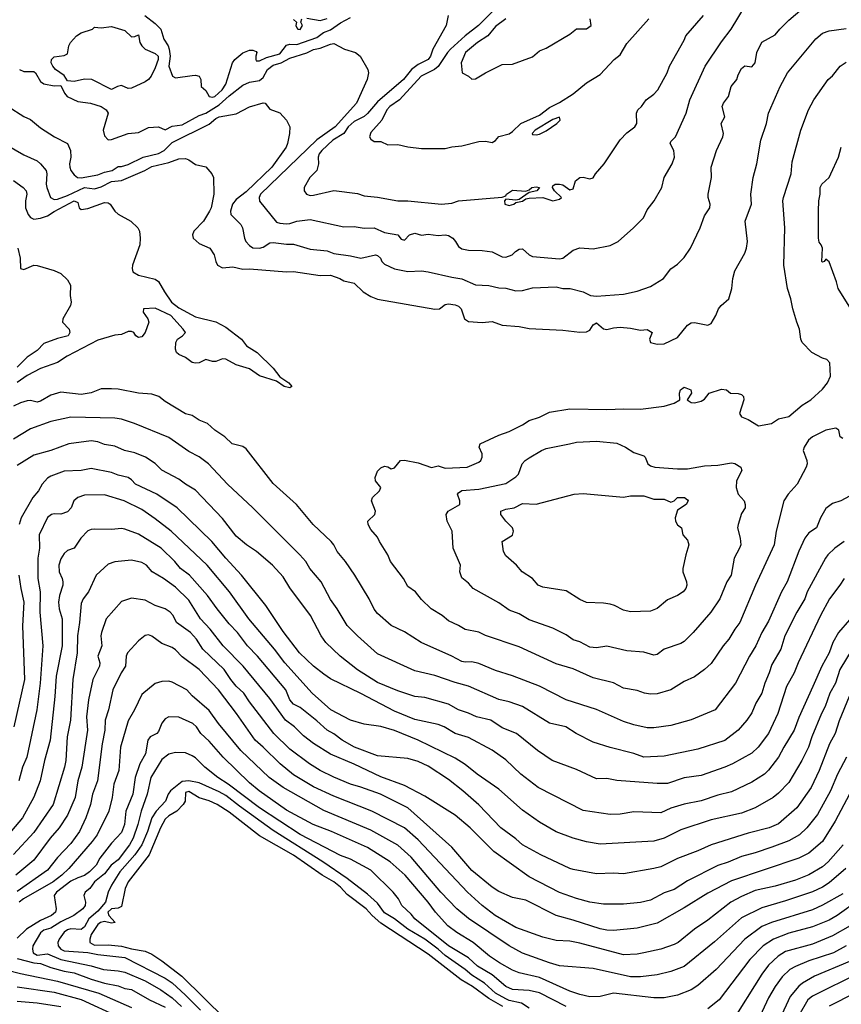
# Model space of a CAD drawing. Header units: metres. Extents: x -46681 to -43747, y -240911 to -237677.
# Tile 8 of 256: x -46613 to -46491, y -240621 to -240475. Entities that reach past the tile are written whole.
import ezdxf

# ---------------------------------------------------------------- set-up
doc = ezdxf.new("R2010")
doc.units = ezdxf.units.M
doc.layers.add('CONTOUR_INDEX', color=1, linetype='Continuous')
doc.layers.add('CONTOUR_INTER', color=3, linetype='Continuous')

msp = doc.modelspace()

# ---------------------------------------------------------------- linework, layer by layer
at = {"layer": 'CONTOUR_INDEX'}
for points, elevation in [([(-46613.22, -240482.02), (-46612.6, -240482.31), (-46611.1, -240482.34), (-46610.87, -240482.52), (-46610.1, -240483.81), (-46609.6, -240484.14), (-46608.1, -240484.44), (-46607.1, -240484.41), (-46606.55, -240485.52), (-46606.14, -240486.02), (-46604.6, -240486.78), (-46602.68, -240487.02), (-46601.1, -240487.49), (-46600.39, -240488.02), (-46600.09, -240488.52), (-46600.8, -240491.02), (-46600.6, -240491.86), (-46600.1, -240492.44), (-46599.6, -240492.4), (-46597.1, -240491.53), (-46595.6, -240491.37), (-46594.1, -240490.62), (-46592.6, -240490.54), (-46591.6, -240490.97), (-46590.6, -240490.45), (-46589.1, -240490.25), (-46586.6, -240488.83), (-46585.6, -240488.52), (-46583.6, -240487.28), (-46582.1, -240485.93), (-46580.1, -240484.37), (-46579.1, -240483.9), (-46577.6, -240483.64), (-46577.1, -240483.19), (-46576.43, -240482.02), (-46575.6, -240481.39), (-46574.42, -240481.02), (-46573.1, -240480.36), (-46570.6, -240479.57), (-46569.6, -240479.05), (-46568.6, -240478.86), (-46567.1, -240478.24), (-46566.6, -240478.15), (-46564.99, -240479.02), (-46563.39, -240479.52), (-46562.69, -240480.02), (-46561.54, -240482.02), (-46561.47, -240482.52), (-46561.63, -240483.52), (-46563.23, -240487.02), (-46566.41, -240490.52), (-46569.1, -240492.43), (-46577.46, -240500.52), (-46577.66, -240501.02), (-46577.6, -240501.55), (-46575.1, -240504.66), (-46574.6, -240504.83), (-46573.6, -240504.91), (-46573.1, -240504.86), (-46572.1, -240504.5), (-46570.1, -240504.29), (-46565.1, -240505.35), (-46563.6, -240505.3), (-46562.1, -240505.54), (-46560.6, -240505.49), (-46559.1, -240506.19), (-46557.09, -240506.52), (-46556.6, -240507.21), (-46556.1, -240507.36), (-46555.35, -240506.52), (-46554.6, -240506.3), (-46553.6, -240506.59), (-46552.6, -240506.43), (-46551.1, -240506.63), (-46550.1, -240506.55), (-46549.6, -240506.64), (-46548.96, -240507.02), (-46548.52, -240507.52), (-46548.1, -240508.28), (-46547.6, -240508.64), (-46546.6, -240508.84), (-46544.6, -240508.88), (-46543.1, -240509.08), (-46541.6, -240509.81), (-46541.1, -240509.86), (-46540.16, -240509.52), (-46539.66, -240509.02), (-46539.1, -240508.68), (-46538.6, -240508.64), (-46537.6, -240509.49), (-46537.1, -240509.75), (-46533.1, -240510.12), (-46532.6, -240510.02), (-46531.1, -240508.83), (-46530.1, -240508.45), (-46528.1, -240508.62), (-46525.6, -240508.11), (-46524.39, -240507.52), (-46522.12, -240505.52), (-46520.64, -240504.02), (-46520.1, -240502.83), (-46519.08, -240501.52), (-46517.93, -240499.52), (-46517.57, -240498.02), (-46516.4, -240496.02), (-46516.04, -240495.02), (-46516.17, -240494.02), (-46516.69, -240493.02), (-46516.6, -240492.72), (-46515.88, -240492.02), (-46514.33, -240488.52), (-46513.79, -240486.52), (-46511.51, -240481.52), (-46509.1, -240477.93), (-46507.64, -240476.02), (-46505.54, -240472.52)], 160), ([(-46602.42, -240476.02), (-46602.1, -240475.73), (-46601.1, -240475.82), (-46599.6, -240475.66), (-46597.6, -240476.26), (-46596.6, -240477.2), (-46596.1, -240477.15), (-46595.6, -240476.87), (-46595.36, -240478.02), (-46595.1, -240478.53), (-46594.57, -240479.02), (-46593.1, -240479.63), (-46592.66, -240480.02), (-46592.64, -240480.52), (-46593.1, -240481.79), (-46593.69, -240483.02), (-46594.08, -240483.52), (-46594.6, -240483.87), (-46596.6, -240484.77), (-46597.1, -240484.85), (-46598.1, -240484.42), (-46598.68, -240484.52), (-46599.6, -240484.99), (-46602.49, -240483.52), (-46603.6, -240483.48), (-46605.1, -240483.81), (-46606.1, -240483.72), (-46606.6, -240482.91), (-46607.9, -240482.02), (-46608.31, -240481.52), (-46608.51, -240481.02), (-46608.49, -240480.52), (-46608.1, -240480.13), (-46606.6, -240479.96), (-46606.1, -240479.69), (-46605.9, -240478.52), (-46605.66, -240478.02), (-46604.78, -240477.02), (-46604.1, -240476.6), (-46602.42, -240476.02)], 160), ([(-46490.9, -240557.52), (-46491.52, -240558.52), (-46493.06, -240560.52), (-46494.38, -240563.02), (-46497.7, -240570.02), (-46498.28, -240571.52), (-46499.44, -240573.52), (-46500.72, -240577.52), (-46502.1, -240580.52), (-46503.64, -240582.52), (-46504.6, -240583.43), (-46507.47, -240585.02), (-46508.6, -240585.5), (-46512.1, -240586.72), (-46514.6, -240587.08), (-46517.1, -240587.9), (-46518.6, -240587.94), (-46524.6, -240587.5), (-46526.1, -240587.2), (-46527.6, -240587.23), (-46530.6, -240585.84), (-46534.18, -240584.52), (-46536.4, -240583.02), (-46539.48, -240580.52), (-46541.6, -240579.67), (-46543.28, -240578.52), (-46545.43, -240578.02), (-46546.6, -240577.47), (-46548.1, -240577.02), (-46549.6, -240576.17), (-46553.1, -240575.15), (-46554.6, -240575.02), (-46557.1, -240574.2), (-46560.1, -240572.95), (-46563.1, -240571.07), (-46565.67, -240569.02), (-46567.78, -240567.02), (-46568.49, -240566.02), (-46570.05, -240563.02), (-46573.1, -240558.88), (-46574.1, -240557.26), (-46575.68, -240555.52), (-46578.06, -240553.52), (-46579.54, -240552.52), (-46581.1, -240551.22), (-46583.1, -240548.6), (-46587.1, -240544.42), (-46588.6, -240543.53), (-46589.6, -240542.77), (-46592.1, -240541.43), (-46593.1, -240540.48), (-46594.55, -240539.52), (-46596.1, -240538.9), (-46597.67, -240538.52), (-46599.1, -240537.88), (-46600.6, -240537.64), (-46601.6, -240537.24), (-46602.6, -240537.08), (-46605.9, -240537.52), (-46608.58, -240538.52), (-46611.1, -240539.22), (-46613.6, -240540.74)], 160), ([(-46530.93, -240545.02), (-46529.6, -240544.9), (-46523.6, -240545.44), (-46522.6, -240545.24), (-46520.6, -240545.25), (-46519.1, -240545.74), (-46517.6, -240545.73), (-46516.6, -240546.2), (-46516.1, -240545.98), (-46515.6, -240545.51), (-46514.59, -240545.52), (-46514.1, -240545.86), (-46514.02, -240546.02), (-46514.32, -240546.52), (-46515.6, -240547.36), (-46515.94, -240548.52), (-46515.89, -240549.02), (-46515.6, -240549.54), (-46515.03, -240550.02), (-46514.8, -240551.02), (-46514.1, -240551.84), (-46513.9, -240552.52), (-46514.39, -240554.02), (-46514.83, -240556.02), (-46514.8, -240556.52), (-46514.26, -240558.02), (-46514.2, -240558.52), (-46514.36, -240559.02), (-46514.75, -240559.52), (-46515.6, -240560.04), (-46517.1, -240560.68), (-46518.6, -240561.95), (-46519.6, -240562.38), (-46522.6, -240562.47), (-46523.6, -240562.21), (-46524.95, -240561.52), (-46525.6, -240561.32), (-46526.6, -240561.17), (-46529.1, -240561.1), (-46530.1, -240560.65), (-46532.1, -240559.37), (-46535.6, -240558.82), (-46536.26, -240558.52), (-46537.1, -240557.51), (-46538.66, -240556.52), (-46539.48, -240555.52), (-46541.1, -240554.17), (-46541.44, -240553.52), (-46541.6, -240552.02), (-46540.1, -240551.1), (-46539.93, -240550.52), (-46540.1, -240550.02), (-46541.1, -240549), (-46541.83, -240548.02), (-46541.84, -240547.52), (-46541.1, -240547.21), (-46539.84, -240547.02), (-46538.6, -240546.39), (-46536.6, -240546.48), (-46530.93, -240545.02)], 165), ([(-46490.1, -240589.52), (-46492.22, -240593.52), (-46494.07, -240596.52), (-46496.1, -240598.24), (-46497.6, -240598.98), (-46507.6, -240602.35), (-46511.1, -240604.18), (-46514.6, -240606.37), (-46518.6, -240608.65), (-46521.6, -240609.36), (-46525.1, -240609.74), (-46526.1, -240609.69), (-46527.1, -240609.5), (-46531.1, -240608.19), (-46533.6, -240607.51), (-46538.1, -240605.21), (-46540.1, -240604.83), (-46542.1, -240603.94), (-46543.1, -240603.31), (-46546.1, -240600.82), (-46549.1, -240597.38), (-46555.6, -240591.55), (-46559.68, -240589.52), (-46562.6, -240588.45), (-46564.1, -240588.02), (-46566.6, -240586.99), (-46568.63, -240586.02), (-46570.22, -240585.02), (-46573.1, -240582.84), (-46575.51, -240580.52), (-46579.1, -240575.8), (-46579.93, -240574.52), (-46581.1, -240573.48), (-46581.89, -240572.52), (-46582.86, -240571.02), (-46586.05, -240568.02), (-46586.98, -240566.52), (-46587.86, -240565.52), (-46589.94, -240564.02), (-46590.45, -240563.02), (-46590.89, -240562.52), (-46591.6, -240562.04), (-46593.1, -240561.53), (-46594.6, -240560.74), (-46596.6, -240560.44), (-46598.1, -240560.92), (-46600.37, -240563.52), (-46601.06, -240565.52), (-46601.16, -240566.02), (-46601.01, -240567.52), (-46601.6, -240569.02), (-46601.31, -240570.02), (-46601.36, -240570.52), (-46602.35, -240572.52), (-46602.98, -240575.52), (-46603.3, -240578.02), (-46603.12, -240580.02), (-46603.98, -240585.52), (-46604.59, -240587.52), (-46604.99, -240590.02), (-46606.1, -240592.6), (-46607.37, -240594.52), (-46608.69, -240596.02), (-46611.1, -240599.29), (-46613.79, -240601.52)], 155), ([(-46537.6, -240621.23), (-46538.76, -240620.52), (-46540.6, -240620.11), (-46541.1, -240619.87), (-46542.6, -240619.02), (-46544.24, -240617.52), (-46546.1, -240616.36), (-46547.1, -240615.51), (-46550.1, -240613.42), (-46551.1, -240612.5), (-46553.08, -240611.02), (-46555.6, -240609.55), (-46557.6, -240607.98), (-46559.1, -240607.13), (-46560.1, -240605.65), (-46561.6, -240604.32), (-46564.61, -240602.02), (-46568.21, -240599.52), (-46575.6, -240594.89), (-46580.6, -240591.29), (-46582.6, -240589.69), (-46583.6, -240589.14), (-46586.6, -240587.83), (-46588.1, -240587.54), (-46589.1, -240587.62), (-46590.81, -240589.02), (-46591.19, -240589.52), (-46591.58, -240590.52), (-46592.95, -240592.02), (-46593.59, -240593.02), (-46594.24, -240595.02), (-46595.1, -240597.04), (-46596.13, -240598.52), (-46598.34, -240601.02), (-46599.57, -240603.02), (-46600.09, -240604.02), (-46600.47, -240605.52), (-46601.6, -240606.88), (-46602.96, -240608.02), (-46603.6, -240609.16), (-46604.1, -240609.59), (-46605.6, -240609.49), (-46606.1, -240609.61), (-46606.6, -240609.98), (-46607.35, -240611.02), (-46607.53, -240611.52), (-46607.51, -240612.02), (-46607.1, -240612.52), (-46606.6, -240612.73), (-46603.1, -240612.97), (-46601.6, -240613.29), (-46597.6, -240613.74), (-46591.6, -240616.78), (-46590.6, -240617.49), (-46588.6, -240619.32), (-46586.38, -240621.52)], 150), ([(-46489.98, -240609.02), (-46492.6, -240610.54), (-46495.6, -240611.75), (-46499.6, -240612.85), (-46500.69, -240613.52), (-46502.1, -240614.85), (-46503.1, -240616.21), (-46507.7, -240623.52)], 150), ([(-46613.6, -240620.22), (-46610.6, -240620.44), (-46607.1, -240621.01)], 155)]:
    msp.add_lwpolyline(points, dxfattribs=dict(at, elevation=elevation))
at = {"layer": 'CONTOUR_INTER'}
for points, elevation in [([(-46614.93, -240487.52), (-46612.6, -240488.99), (-46611.6, -240489.46), (-46610.1, -240490.68), (-46608.06, -240492.02), (-46606.1, -240493.02), (-46605.68, -240494.02), (-46605.64, -240495.02), (-46605.8, -240496.02), (-46605.78, -240496.52), (-46605.6, -240497), (-46605.1, -240497.67), (-46604.61, -240498.02), (-46604.1, -240498.1), (-46601.6, -240497.66), (-46600.6, -240497.23), (-46599.49, -240497.02), (-46598.6, -240496.43), (-46598.1, -240496.41), (-46597.1, -240496.12), (-46594.89, -240495.02), (-46592.6, -240494.47), (-46591.76, -240494.02), (-46590.6, -240492.87), (-46585.1, -240490.13), (-46584.1, -240489.29), (-46583.6, -240489.03), (-46581.1, -240488.58), (-46579.1, -240487.56), (-46577.1, -240486.96), (-46576.79, -240487.02), (-46576.1, -240487.89), (-46574.6, -240488.45), (-46573.61, -240489.52), (-46573.14, -240490.52), (-46573.15, -240491.52), (-46573.45, -240493.02), (-46573.67, -240493.52), (-46575.79, -240496.52), (-46579.6, -240500.15), (-46581.1, -240501.3), (-46581.65, -240502.02), (-46581.91, -240503.02), (-46581.89, -240503.52), (-46580.4, -240505.02), (-46580.15, -240505.52), (-46579.87, -240507.02), (-46579.66, -240507.52), (-46579.1, -240508.15), (-46578.6, -240508.46), (-46577.6, -240508.53), (-46577.1, -240508.35), (-46576.1, -240507.71), (-46575.6, -240507.67), (-46573.6, -240507.93), (-46572.6, -240507.92), (-46570.1, -240508.68), (-46567.6, -240508.94), (-46566.6, -240509.29), (-46564.1, -240509.64), (-46562.6, -240510.03), (-46560.43, -240509.52), (-46560.1, -240509.59), (-46559.65, -240510.02), (-46559.49, -240510.52), (-46559.1, -240510.92), (-46557.6, -240511.6), (-46555.6, -240511.96), (-46553.6, -240511.89), (-46552.6, -240512.02), (-46549.1, -240512.84), (-46547.6, -240513.06), (-46545.6, -240513.94), (-46543.6, -240514.07), (-46542.1, -240514.41), (-46541.1, -240514.46), (-46539.6, -240514.85), (-46538.6, -240514.81), (-46537.1, -240514.42), (-46533.6, -240514.27), (-46532.6, -240514.48), (-46531.55, -240514.52), (-46529.6, -240515.01), (-46528.5, -240515.52), (-46527.6, -240515.63), (-46523.6, -240515.34), (-46521.6, -240514.9), (-46519.6, -240514.19), (-46517.66, -240513.02), (-46516.6, -240511.61), (-46515.6, -240510.9), (-46514.6, -240509.9), (-46513.66, -240508.52), (-46512.25, -240505.52), (-46511.6, -240503.71), (-46510.81, -240502.52), (-46510.75, -240502.02), (-46511.05, -240501.02), (-46511.05, -240500.52), (-46510.57, -240498.02), (-46510.6, -240496.52), (-46509.82, -240494.02), (-46508.89, -240492.02), (-46508.8, -240491.52), (-46509.12, -240490.02), (-46508.58, -240489.02), (-46508.99, -240487.52), (-46508.8, -240487.02), (-46508.06, -240486.02), (-46507.63, -240484.52), (-46506.81, -240483.52), (-46506.6, -240482.81), (-46506.1, -240481.85), (-46505.6, -240481.47), (-46504.6, -240481.65), (-46504.1, -240481.05), (-46503.86, -240479.52), (-46503.1, -240477.98), (-46501.1, -240476.9), (-46500.43, -240476.02), (-46499.1, -240474.69), (-46497.1, -240473.01)], 161), ([(-46594.66, -240474.02), (-46593.1, -240475.2), (-46592.27, -240476.02), (-46591.81, -240477.52), (-46591.16, -240478.52), (-46591.04, -240479.02), (-46590.89, -240480.02), (-46591.06, -240481.52), (-46590.53, -240483.02), (-46590.1, -240483.28), (-46587.6, -240482.89), (-46587.1, -240482.85), (-46586.6, -240483), (-46586.32, -240483.52), (-46586.29, -240484.52), (-46585.6, -240485.16), (-46585.08, -240486.02), (-46584.6, -240486.14), (-46584.25, -240486.02), (-46583.15, -240485.02), (-46582.6, -240484.19), (-46581.64, -240481.02), (-46581.29, -240480.52), (-46580.1, -240479.57), (-46579.1, -240479.16), (-46578.6, -240479.17), (-46578.1, -240479.36), (-46578.01, -240479.52), (-46578.19, -240480.02), (-46578.18, -240480.52), (-46578.1, -240480.72), (-46577.6, -240480.76), (-46576.6, -240480.22), (-46574.6, -240479.72), (-46573.6, -240478.4), (-46573.1, -240478.24), (-46572.1, -240478.29), (-46569.1, -240477.27), (-46568.15, -240476.52), (-46567.1, -240476.15), (-46565.6, -240475.09), (-46564.1, -240474.29)], 159), ([(-46549.61, -240474.02), (-46549.95, -240475.52), (-46551.9, -240479.02), (-46552.26, -240480.02), (-46552.61, -240480.52), (-46554.1, -240481.27), (-46555.09, -240482.02), (-46556.25, -240483.52), (-46560.1, -240486.81), (-46561.6, -240488.55), (-46562.1, -240488.98), (-46563.6, -240489.73), (-46564.45, -240490.52), (-46565.1, -240491.52), (-46566.73, -240492.52), (-46568.4, -240494.02), (-46568.79, -240494.52), (-46568.91, -240495.02), (-46568.88, -240496.02), (-46569.1, -240496.98), (-46570.17, -240498.02), (-46570.98, -240499.52), (-46571.02, -240500.02), (-46570.65, -240500.52), (-46570.1, -240500.69), (-46569.6, -240500.67), (-46566.6, -240499.95), (-46563.1, -240500.43), (-46562.1, -240500.77), (-46560.1, -240500.95), (-46557.1, -240501.49), (-46555.6, -240501.52), (-46550.6, -240502.01), (-46549.1, -240501.83), (-46548.1, -240501.51), (-46541.6, -240500.94), (-46541.1, -240500.77), (-46540.99, -240500.52), (-46540.1, -240499.93), (-46538.1, -240500.08), (-46537.6, -240499.88), (-46537.23, -240499.52), (-46536.6, -240499.41), (-46536.07, -240499.52), (-46536.49, -240500.02), (-46537.6, -240500.27), (-46539.1, -240501.31), (-46539.6, -240501.4), (-46541.1, -240501.27), (-46541.28, -240501.52), (-46541.22, -240502.02), (-46540.6, -240502.19), (-46539.9, -240502.02), (-46539.6, -240501.76), (-46538.6, -240501.57), (-46538.1, -240501.21), (-46537.6, -240501.1), (-46535.6, -240501.02), (-46534.1, -240501.48), (-46533.1, -240501.25), (-46532.84, -240501.02), (-46533.86, -240500.02), (-46534.16, -240499.52), (-46534.1, -240499.29), (-46533.77, -240499.02), (-46533.1, -240499.01), (-46532.6, -240499.13), (-46531.6, -240499.87), (-46531.1, -240499.7), (-46530.73, -240498.52), (-46530.1, -240498.04), (-46529.6, -240497.99), (-46528.6, -240498.25), (-46528.1, -240498.1), (-46527.77, -240497.52), (-46526.48, -240496.02), (-46524.1, -240492.45), (-46523.1, -240491.4), (-46521.92, -240490.52), (-46521.64, -240490.02), (-46521.67, -240488.52), (-46521.49, -240488.02), (-46520.97, -240487.52), (-46520.26, -240486.52), (-46519.1, -240485.67), (-46518.5, -240485.02), (-46517.13, -240482.52), (-46516.78, -240481.52), (-46514.6, -240477.66), (-46514.38, -240477.02), (-46511.73, -240474.02)], 159), ([(-46570.6, -240474.4), (-46568.6, -240474.73), (-46567.6, -240474.48)], 158), ([(-46543.1, -240473.45), (-46545.11, -240475.52), (-46547.13, -240477.02), (-46549.28, -240479.02), (-46549.74, -240479.52), (-46551.1, -240481.6), (-46551.68, -240482.02), (-46553.65, -240483.02), (-46556.85, -240486.52), (-46558.31, -240487.52), (-46558.71, -240488.02), (-46559.47, -240489.52), (-46561.1, -240491.37), (-46561.29, -240492.02), (-46561.1, -240492.37), (-46560.6, -240492.69), (-46559.6, -240492.69), (-46558.6, -240493.18), (-46557.1, -240493.14), (-46555.6, -240493.5), (-46553.6, -240493.75), (-46550.1, -240493.76), (-46549.1, -240493.49), (-46547.6, -240493.34), (-46545.1, -240492.71), (-46544.1, -240492.63), (-46543.1, -240492.83), (-46542.6, -240492.55), (-46542.1, -240491.97), (-46540.6, -240491.57), (-46540.1, -240491.24), (-46538.87, -240490.02), (-46536.1, -240488.79), (-46534.6, -240487.64), (-46533.1, -240486.91), (-46531.1, -240485.65), (-46529.1, -240484), (-46527.1, -240482.74), (-46524.98, -240480.52), (-46524.1, -240479.86), (-46523.1, -240478.18), (-46519.87, -240474.52)], 158), ([(-46572.6, -240474.62), (-46572.13, -240475.02), (-46572.21, -240475.52), (-46572.1, -240475.82), (-46571.93, -240476.02), (-46571.6, -240476.11), (-46571.24, -240475.52), (-46571.51, -240475.02), (-46571.33, -240474.52)], 158), ([(-46541.06, -240474.52), (-46542.6, -240475.65), (-46543.76, -240477.02), (-46545.29, -240478.02), (-46547.05, -240479.52), (-46547.69, -240481.02), (-46547.56, -240482.52), (-46546.6, -240483.01), (-46546.1, -240483.47), (-46545.6, -240483.41), (-46544.1, -240482.5), (-46541.6, -240481.3), (-46540.1, -240481.22), (-46537.1, -240480.13), (-46536.1, -240479.27), (-46535.1, -240478.85), (-46531.6, -240476.77), (-46530.6, -240476), (-46529.1, -240476), (-46528.4, -240475.52), (-46528.54, -240474.52)], 157), ([(-46616.1, -240492.64), (-46612.6, -240494.67), (-46610.6, -240495.57), (-46610.1, -240495.99), (-46609.3, -240497.02), (-46609.18, -240497.52), (-46609.29, -240499.02), (-46609.2, -240499.52), (-46608.63, -240501.02), (-46608.1, -240501.3), (-46607.6, -240501.25), (-46606.1, -240500.72), (-46603.6, -240499.53), (-46602.1, -240499.73), (-46601.1, -240499.41), (-46599.6, -240498.62), (-46598.1, -240498.47), (-46594.66, -240497.02), (-46593.6, -240496.43), (-46591.1, -240495.81), (-46589.6, -240495.28), (-46588.6, -240495.24), (-46588.1, -240495.42), (-46587.1, -240496.12), (-46585.6, -240496.46), (-46584.72, -240497.52), (-46584.47, -240498.02), (-46584.4, -240500.52), (-46584.81, -240502.52), (-46585.02, -240503.02), (-46585.94, -240504.52), (-46587.36, -240506.02), (-46587.55, -240506.52), (-46587.49, -240507.02), (-46586.6, -240507.82), (-46584.99, -240508.52), (-46584.33, -240509.52), (-46584.09, -240510.52), (-46583.84, -240511.02), (-46583.1, -240511.44), (-46581.6, -240511.27), (-46580.1, -240511.63), (-46579.1, -240511.58), (-46573.6, -240512.05), (-46572.6, -240511.98), (-46568.6, -240512.58), (-46567.1, -240512.53), (-46565.72, -240513.02), (-46565.1, -240513.39), (-46563.6, -240513.71), (-46562.24, -240515.02), (-46561.1, -240515.68), (-46560.1, -240516.07), (-46551.6, -240517.59), (-46550.93, -240517.52), (-46550.1, -240516.9), (-46549.6, -240516.8), (-46548.6, -240516.91), (-46548.1, -240517.12), (-46547.72, -240517.52), (-46547.2, -240519.02), (-46546.6, -240519.41), (-46544.6, -240519.55), (-46543.1, -240519.41), (-46541.6, -240519.94), (-46539.1, -240520.13), (-46537.6, -240520.44), (-46532.6, -240520.67), (-46530.1, -240520.97), (-46529.1, -240520.91), (-46528.6, -240520.68), (-46528.1, -240519.89), (-46527.6, -240519.6), (-46526.6, -240520.48), (-46526.1, -240520.58), (-46525.1, -240520.32), (-46524.1, -240520.22), (-46522.6, -240520.37), (-46521.1, -240520.69), (-46520.1, -240520.61), (-46519.35, -240521.02), (-46519.76, -240522.02), (-46519.61, -240522.52), (-46518.6, -240522.76), (-46517.6, -240522.71), (-46515.6, -240521.75), (-46514.1, -240519.94), (-46513.6, -240519.6), (-46513.1, -240519.56), (-46511.1, -240519.92), (-46510.6, -240519.72), (-46509.9, -240518.52), (-46509.5, -240517.52), (-46509.14, -240517.02), (-46508.01, -240516.02), (-46507.54, -240514.52), (-46507.41, -240513.02), (-46507.1, -240511.9), (-46505.6, -240509.24), (-46505.39, -240508.52), (-46505.23, -240507.52), (-46505.55, -240504.52), (-46504.65, -240502.02), (-46504.74, -240500.52), (-46504.37, -240498.02), (-46503.83, -240496.02), (-46503.26, -240492.52), (-46502.38, -240490.02), (-46502.1, -240488.52), (-46500.37, -240484.52), (-46499.28, -240482.52), (-46495.1, -240477.46), (-46494.1, -240476.65), (-46493.1, -240476.28), (-46490.6, -240475.96)], 162), ([(-46491.1, -240536.76), (-46491.47, -240536.52), (-46491.65, -240535.52), (-46492.1, -240535.22), (-46493.6, -240535.51), (-46495.6, -240536.52), (-46496.18, -240537.02), (-46496.82, -240538.02), (-46496.94, -240538.52), (-46496.44, -240540.02), (-46496.39, -240540.52), (-46496.5, -240541.02), (-46497.87, -240543.52), (-46499.2, -240545.02), (-46499.81, -240546.02), (-46500.99, -240550.52), (-46501.25, -240552.52), (-46504.04, -240558.52), (-46506.36, -240564.02), (-46507.12, -240565.02), (-46507.97, -240566.52), (-46508.81, -240567.52), (-46510.6, -240570.13), (-46511.6, -240571.03), (-46513.1, -240572.11), (-46514.6, -240572.8), (-46516.6, -240574.02), (-46518.6, -240574.63), (-46519.6, -240574.67), (-46520.48, -240574.52), (-46521.6, -240574.13), (-46523.6, -240573.8), (-46525.1, -240572.99), (-46528.1, -240572.24), (-46531.1, -240570.94), (-46533.6, -240570.15), (-46539.1, -240567.66), (-46544.1, -240565.95), (-46545.1, -240565.49), (-46547.1, -240565.07), (-46548.1, -240564.47), (-46549.6, -240563.81), (-46550.5, -240563.02), (-46552.14, -240562.02), (-46553.6, -240560.64), (-46554.49, -240559.52), (-46555.6, -240558.68), (-46556.25, -240557.52), (-46558.21, -240555.02), (-46558.6, -240554.01), (-46559.83, -240552.02), (-46560.1, -240551.38), (-46561.1, -240550.27), (-46561.52, -240549.52), (-46561.54, -240549.02), (-46560.52, -240548.02), (-46560.41, -240547.52), (-46560.99, -240546.02), (-46560.85, -240545.52), (-46559.81, -240544.52), (-46559.61, -240544.02), (-46560.43, -240543.02), (-46560.48, -240542.52), (-46560.1, -240541.61), (-46559.6, -240541.12), (-46559.1, -240540.88), (-46558.6, -240540.96), (-46558.1, -240541.23), (-46557.6, -240541.12), (-46556.69, -240540.02), (-46556.1, -240539.97), (-46554.1, -240540.35), (-46552.1, -240541.05), (-46551.1, -240540.83), (-46550.1, -240541.13), (-46546.8, -240541.02), (-46545.1, -240540.28), (-46544.77, -240540.02), (-46544.58, -240539.52), (-46544.61, -240539.02), (-46545.04, -240538.02), (-46544.89, -240537.52), (-46542.1, -240536.24), (-46540.6, -240535.73), (-46538.6, -240534.74), (-46537.6, -240534.09), (-46536.1, -240533.59), (-46534.6, -240532.86), (-46531.6, -240532.35), (-46526.1, -240532.47), (-46523.6, -240532.35), (-46521.1, -240532.39), (-46517.6, -240531.95), (-46516.09, -240531.52), (-46515.28, -240531.02), (-46515.3, -240530.02), (-46515.15, -240529.52), (-46514.6, -240529.13), (-46513.62, -240529.52), (-46513.54, -240530.02), (-46514.16, -240531.02), (-46513.6, -240531.42), (-46513.1, -240531.45), (-46512.1, -240531.2), (-46511.6, -240530.92), (-46510.9, -240530.02), (-46509.1, -240529.43), (-46508.35, -240529.52), (-46507.73, -240530.02), (-46506.6, -240530.06), (-46506.1, -240530.23), (-46505.83, -240530.52), (-46505.74, -240531.02), (-46506.39, -240533.02), (-46506.13, -240533.52), (-46505.1, -240533.95), (-46503.6, -240534.85), (-46501.64, -240534.52), (-46500.6, -240533.85), (-46499.1, -240533.49), (-46497.1, -240531.82), (-46495.8, -240531.02), (-46494.1, -240529.43), (-46493.37, -240528.52), (-46492.93, -240527.52), (-46492.98, -240525.52), (-46493.45, -240525.02), (-46494.1, -240524.83), (-46495.66, -240524.02), (-46497.1, -240522.49), (-46497.29, -240522.02), (-46497.5, -240520.52), (-46497.91, -240519.52), (-46498.5, -240517.52), (-46498.79, -240516.02), (-46499.3, -240514.52), (-46499.82, -240511.02), (-46499.69, -240505.52), (-46499.97, -240501.52), (-46499.89, -240501.02), (-46498.74, -240497.52), (-46498.6, -240495.74), (-46497.3, -240491.02), (-46496.18, -240488.02), (-46495.39, -240486.52), (-46493.26, -240483.52), (-46492.6, -240482.96), (-46491.49, -240481.52), (-46490.6, -240480.92)], 163), ([(-46534.1, -240489.43), (-46536.7, -240491.02), (-46537.16, -240491.52), (-46537.1, -240491.64), (-46536.6, -240491.7), (-46536.1, -240491.59), (-46535.1, -240491.11), (-46533.52, -240490.02), (-46533.02, -240489.52), (-46533.1, -240489.11), (-46534.1, -240489.43)], 158), ([(-46489.91, -240517.52), (-46491.77, -240514.52), (-46492.01, -240513.52), (-46493.1, -240510.54), (-46493.6, -240510.17), (-46493.83, -240510.52), (-46494.1, -240510.62), (-46494.21, -240510.52), (-46494.1, -240508.52), (-46494.28, -240508.02), (-46494.6, -240507.63), (-46494.71, -240507.02), (-46494.71, -240503.02), (-46494.65, -240501.52), (-46494.42, -240500.52), (-46494.42, -240499.52), (-46494.2, -240499.02), (-46493.12, -240498.02), (-46492.86, -240497.52), (-46491.73, -240495.02), (-46491.3, -240493.52)], 164), ([(-46614.1, -240498.47), (-46612.67, -240499.52), (-46612.26, -240500.02), (-46612.16, -240500.52), (-46612.35, -240501.52), (-46612.33, -240502.52), (-46611.96, -240503.52), (-46611.6, -240503.95), (-46611.1, -240504.21), (-46610.1, -240504.09), (-46609.1, -240503.75), (-46608.1, -240503.09), (-46605.1, -240501.5), (-46604.6, -240501.77), (-46604.38, -240502.52), (-46604.1, -240502.8), (-46603.1, -240502.66), (-46600.6, -240501.77), (-46600.1, -240501.8), (-46599.79, -240502.02), (-46599.1, -240503.01), (-46598.6, -240503.5), (-46596.69, -240504.52), (-46595.7, -240505.52), (-46595.43, -240506.02), (-46595.32, -240507.02), (-46595.4, -240508.02), (-46596.45, -240511.02), (-46596.53, -240511.52), (-46596.43, -240512.02), (-46595.6, -240512.52), (-46593.1, -240513.14), (-46592.6, -240513.46), (-46591.74, -240515.02), (-46590.68, -240516.52), (-46589.6, -240517.36), (-46587.1, -240518.7), (-46584.1, -240519.44), (-46582.6, -240520.24), (-46580.31, -240522.02), (-46579.55, -240523.02), (-46577.95, -240524.02), (-46575.6, -240526.33), (-46574.6, -240527.61), (-46573.27, -240528.52), (-46572.81, -240529.02), (-46573.1, -240529.24), (-46573.96, -240529.02), (-46575.1, -240528.25), (-46577.6, -240527.47), (-46579.1, -240526.4), (-46581.1, -240525.85), (-46582.6, -240525.01), (-46583.1, -240524.96), (-46584.1, -240525.34), (-46584.6, -240525.33), (-46585.6, -240525.03), (-46586.6, -240525.54), (-46587.1, -240525.58), (-46587.6, -240525.46), (-46588.6, -240524.75), (-46589.6, -240524.29), (-46589.92, -240524.02), (-46590.11, -240523.52), (-46590.05, -240522.52), (-46589.79, -240522.02), (-46589.05, -240521.52), (-46588.6, -240521.02), (-46588.94, -240520.52), (-46590.76, -240518.52), (-46593.1, -240517.4), (-46594.84, -240517.52), (-46594.89, -240518.02), (-46594.21, -240519.02), (-46594.02, -240519.52), (-46594.6, -240521.01), (-46595.1, -240521.65), (-46595.6, -240521.75), (-46595.97, -240521.52), (-46596.29, -240521.02), (-46596.6, -240520.86), (-46597.1, -240520.9), (-46598.1, -240521.31), (-46599.1, -240521.45), (-46601.6, -240522.16), (-46606.17, -240524.52), (-46607.6, -240525.47), (-46610.1, -240526.37), (-46612.1, -240527.41), (-46613.6, -240528.46)], 163), ([(-46613.47, -240508.52), (-46613.11, -240510.02), (-46613.1, -240511.54), (-46612.6, -240511.7), (-46611.1, -240511.04), (-46610.6, -240511.1), (-46608.1, -240511.82), (-46607.1, -240512.29), (-46606.1, -240513.24), (-46605.65, -240514.02), (-46605.72, -240515.52), (-46605.56, -240516.52), (-46605.66, -240517.02), (-46606.78, -240519.02), (-46606.83, -240519.52), (-46605.87, -240520.52), (-46605.78, -240521.02), (-46606.01, -240521.52), (-46607.6, -240521.9), (-46609.6, -240522.65), (-46610.6, -240523.72), (-46612.1, -240524.68), (-46613.6, -240526.18)], 164), ([(-46490.1, -240545.3), (-46491.38, -240546.02), (-46492.6, -240546.41), (-46493.6, -240547.14), (-46494.37, -240548.52), (-46494.97, -240550.02), (-46496.1, -240550.76), (-46496.73, -240551.52), (-46497.6, -240553.47), (-46499.33, -240558.02), (-46500.17, -240559.52), (-46502.1, -240563.83), (-46503.1, -240565.52), (-46503.99, -240567.52), (-46504.93, -240569.02), (-46506.98, -240573.02), (-46510.01, -240577.02), (-46513.6, -240578.47), (-46516.6, -240579.33), (-46519.1, -240579.68), (-46520.1, -240579.65), (-46522.1, -240579.2), (-46523.6, -240578.71), (-46527.6, -240576.95), (-46532.1, -240575.53), (-46536.1, -240573.49), (-46540.1, -240571.97), (-46542.6, -240571.16), (-46545.1, -240570.13), (-46546.1, -240569.88), (-46547.1, -240569.93), (-46547.6, -240569.82), (-46549.1, -240569.02), (-46553.65, -240567.02), (-46556.1, -240565.41), (-46558.1, -240564.5), (-46560.1, -240562.71), (-46560.6, -240562.07), (-46561.36, -240560.52), (-46563.47, -240557.02), (-46564.86, -240555.02), (-46566.1, -240553.53), (-46566.58, -240552.52), (-46566.99, -240552.02), (-46569.64, -240549.52), (-46572.15, -240546.52), (-46575.6, -240543.45), (-46579.6, -240538.31), (-46580.1, -240537.94), (-46581.7, -240537.52), (-46582.75, -240536.52), (-46584.26, -240535.52), (-46585.34, -240534.52), (-46586.6, -240534.03), (-46587.6, -240533.33), (-46588.6, -240533.09), (-46591.6, -240531.28), (-46592.56, -240530.52), (-46593.6, -240530.16), (-46595.6, -240530.04), (-46598.6, -240529.46), (-46599.6, -240529.39), (-46601.1, -240529.39), (-46602.6, -240529.98), (-46604.1, -240530.24), (-46607.1, -240529.89), (-46608.6, -240530.31), (-46610.1, -240531.23), (-46610.6, -240531.38), (-46611.6, -240531.14), (-46612.1, -240531.17), (-46613.1, -240531.47), (-46614.1, -240531.96)], 162), ([(-46490.87, -240552.02), (-46492.24, -240553.02), (-46493.28, -240554.02), (-46493.66, -240554.52), (-46496.39, -240559.52), (-46496.73, -240560.52), (-46497.92, -240562.52), (-46499.7, -240566.02), (-46500.27, -240568.02), (-46501.6, -240570.28), (-46501.99, -240571.52), (-46502.66, -240573.02), (-46503.11, -240574.52), (-46503.97, -240576.02), (-46504.6, -240577.45), (-46505.31, -240578.52), (-46506.6, -240580.01), (-46508.6, -240581.56), (-46512.6, -240582.82), (-46517.6, -240583.86), (-46520.6, -240584), (-46522.1, -240583.46), (-46525.6, -240582.59), (-46528.1, -240581.78), (-46530.63, -240580.52), (-46532.15, -240579.52), (-46534.6, -240578.97), (-46538.6, -240576.52), (-46540.6, -240575.8), (-46542.1, -240575.44), (-46546.6, -240573.48), (-46548.6, -240572.94), (-46551.6, -240571.91), (-46554.6, -240571.2), (-46560.1, -240568.67), (-46563.1, -240566.03), (-46564.6, -240564.5), (-46566.1, -240562.02), (-46567.1, -240560.64), (-46568.47, -240558.02), (-46570.14, -240556.02), (-46570.73, -240555.02), (-46571.64, -240554.02), (-46578.63, -240547.02), (-46582.37, -240543.52), (-46585.17, -240540.52), (-46586.6, -240539.49), (-46588.1, -240538.7), (-46591.1, -240536.62), (-46596.15, -240534.52), (-46598.1, -240533.88), (-46599.1, -240533.76), (-46605.6, -240533.59), (-46608.6, -240534.24), (-46611.6, -240535.34), (-46614.1, -240536.85)], 161), ([(-46531.63, -240537.52), (-46530.6, -240537.28), (-46527.6, -240537.14), (-46524.6, -240537.43), (-46523.33, -240538.02), (-46522.1, -240538.83), (-46520.6, -240539.3), (-46520.39, -240539.52), (-46519.99, -240540.52), (-46519.6, -240540.81), (-46518.99, -240541.02), (-46515.6, -240541.26), (-46514.1, -240541.25), (-46511.6, -240540.79), (-46509.6, -240540.71), (-46507.6, -240540.37), (-46507.1, -240540.48), (-46506.21, -240541.02), (-46506.08, -240541.52), (-46506.85, -240543.02), (-46506.92, -240544.02), (-46506.62, -240545.02), (-46505.73, -240546.02), (-46505.55, -240546.52), (-46505.56, -240547.02), (-46506.1, -240547.87), (-46506.6, -240549.52), (-46506.68, -240550.02), (-46506.29, -240551.52), (-46506.23, -240552.52), (-46506.39, -240553.02), (-46507.21, -240554.52), (-46507.66, -240557.02), (-46508.28, -240558.02), (-46509.33, -240560.52), (-46510.64, -240562.52), (-46513.29, -240565.52), (-46514.6, -240566.84), (-46515.1, -240567.16), (-46517.6, -240568.02), (-46518.6, -240568.77), (-46519.1, -240568.87), (-46520.6, -240568.45), (-46523.1, -240568.25), (-46526.1, -240567.53), (-46527.6, -240567.79), (-46528.6, -240567.71), (-46530.1, -240566.93), (-46531.1, -240566.61), (-46532.1, -240565.88), (-46534.1, -240564.86), (-46537.6, -240563.66), (-46539.1, -240562.75), (-46540.6, -240562.22), (-46542.1, -240561.14), (-46545.94, -240559.02), (-46546.6, -240558.21), (-46547.6, -240557.42), (-46547.9, -240556.52), (-46547.78, -240555.52), (-46548.91, -240553.02), (-46549.06, -240550.52), (-46549.77, -240549.02), (-46549.95, -240548.02), (-46549.63, -240547.52), (-46547.91, -240546.52), (-46547.89, -240546.02), (-46548.26, -240545.02), (-46548.1, -240544.79), (-46547.6, -240544.47), (-46545.1, -240544.29), (-46541.1, -240543.43), (-46539.6, -240542.46), (-46539.19, -240542.02), (-46538.63, -240540.52), (-46538.22, -240540.02), (-46537.6, -240539.61), (-46535.8, -240538.52), (-46535.1, -240538.23), (-46531.63, -240537.52)], 164), ([(-46490.1, -240563.66), (-46491.74, -240565.52), (-46492.58, -240567.02), (-46493.09, -240568.52), (-46494.18, -240570.52), (-46495.54, -240573.52), (-46497.6, -240578.13), (-46498.3, -240580.02), (-46499.85, -240582.52), (-46500.62, -240584.02), (-46502.1, -240585.93), (-46502.69, -240586.52), (-46504.6, -240587.72), (-46507.6, -240589.15), (-46509.6, -240589.64), (-46512.1, -240590.5), (-46514.6, -240590.98), (-46516.6, -240591.6), (-46518.1, -240592.28), (-46522.1, -240592.13), (-46524.1, -240592.45), (-46525.6, -240592.5), (-46529.6, -240591.92), (-46536.29, -240588.52), (-46538.86, -240586.52), (-46541.1, -240584.4), (-46543.1, -240582.97), (-46546.6, -240581.08), (-46548.6, -240580.5), (-46550.24, -240579.52), (-46551.1, -240579.16), (-46554.6, -240578.41), (-46557.6, -240577.2), (-46562.6, -240574.57), (-46567.1, -240572.38), (-46568.1, -240571.73), (-46569.63, -240570.52), (-46571.71, -240568.52), (-46574.1, -240565.37), (-46576.68, -240561.52), (-46580.3, -240557.02), (-46582.63, -240554.52), (-46584.71, -240552.02), (-46589.82, -240547.02), (-46592.87, -240545.02), (-46596, -240543.52), (-46596.6, -240542.86), (-46597.1, -240542.55), (-46598.6, -240542.18), (-46599.6, -240541.79), (-46602.6, -240541.18), (-46604.1, -240541.5), (-46606.6, -240541.58), (-46608.6, -240542.32), (-46609.1, -240542.63), (-46609.87, -240543.52), (-46610.4, -240544.52), (-46611.27, -240545.52), (-46613, -240548.52), (-46613.29, -240549.52)], 159), ([(-46489.7, -240568.02), (-46491.52, -240571.02), (-46492.14, -240573.02), (-46493.01, -240574.52), (-46493.71, -240576.52), (-46494.24, -240577.52), (-46495.66, -240581.02), (-46496.16, -240582.52), (-46497.18, -240584.52), (-46499.1, -240587.78), (-46500.6, -240589.38), (-46501.43, -240590.02), (-46504.1, -240591.52), (-46506.1, -240592.32), (-46510.6, -240593.29), (-46515.1, -240594.8), (-46517.6, -240596.05), (-46519.1, -240596.48), (-46527.1, -240596.9), (-46529.1, -240596.59), (-46531.1, -240596.03), (-46533.6, -240595.1), (-46536.1, -240593.68), (-46538.6, -240591.88), (-46542.1, -240588.78), (-46545.34, -240586.52), (-46547.1, -240585.12), (-46548.6, -240584.16), (-46554.1, -240581.5), (-46557.6, -240580.08), (-46559.6, -240579.45), (-46562.1, -240579.11), (-46564.1, -240578.51), (-46567.02, -240577.02), (-46569.82, -240574.52), (-46573.85, -240570.02), (-46575.4, -240568.02), (-46579.2, -240563.52), (-46582.07, -240559.52), (-46585.38, -240555.52), (-46590.75, -240550.52), (-46593.1, -240548.65), (-46595.1, -240547.3), (-46597.7, -240546.02), (-46600.6, -240545.12), (-46603.6, -240545.14), (-46604.6, -240545.5), (-46605.19, -240546.02), (-46605.59, -240547.02), (-46606.1, -240547.65), (-46607.1, -240547.99), (-46608.1, -240547.93), (-46608.5, -240548.02), (-46609.1, -240548.48), (-46610.29, -240551.02), (-46610.27, -240553.02), (-46610.49, -240554.52), (-46610.51, -240557.52), (-46610.19, -240559.52), (-46610.22, -240562.52), (-46609.76, -240567.52), (-46610.18, -240573.02), (-46610.65, -240577.02), (-46612.16, -240584.02), (-46612.77, -240585.52), (-46613.33, -240587.52)], 158), ([(-46490.12, -240575.02), (-46491.6, -240578.61), (-46492.22, -240580.52), (-46493.05, -240582.02), (-46494.58, -240586.02), (-46495.76, -240588.52), (-46497.92, -240591.52), (-46500.6, -240593.9), (-46502, -240594.52), (-46505.1, -240595.28), (-46510.6, -240597.03), (-46512.6, -240597.92), (-46515.6, -240599.04), (-46518.1, -240600.26), (-46519.1, -240600.55), (-46523.6, -240601.33), (-46525.1, -240601.22), (-46527.6, -240601.31), (-46531.1, -240600.68), (-46531.6, -240600.54), (-46535.86, -240598.52), (-46538.61, -240597.02), (-46539.6, -240596.12), (-46541.8, -240594.52), (-46545.1, -240591.08), (-46547.45, -240589.02), (-46549.6, -240587.34), (-46552.6, -240585.36), (-46554.1, -240584.65), (-46555.6, -240584.21), (-46560.1, -240583.81), (-46563.54, -240582.52), (-46565.38, -240581.52), (-46566.6, -240580.57), (-46567.6, -240580.02), (-46569.1, -240578.61), (-46571.6, -240576.67), (-46572.6, -240576.16), (-46573.12, -240575.52), (-46573.71, -240574.02), (-46577.92, -240569.02), (-46579.38, -240567.52), (-46580.89, -240565.52), (-46582.1, -240564.24), (-46583.89, -240562.02), (-46585.35, -240560.02), (-46588, -240557.02), (-46589.33, -240556.02), (-46590.17, -240555.02), (-46592.21, -240553.02), (-46595.6, -240550.92), (-46597.6, -240550.2), (-46598.1, -240550.09), (-46599.6, -240550.27), (-46602.1, -240550.21), (-46602.6, -240550.24), (-46603.1, -240550.44), (-46604.12, -240551.52), (-46605.1, -240553.04), (-46606.1, -240553.38), (-46606.6, -240553.83), (-46607.1, -240554.58), (-46607.4, -240555.52), (-46607.33, -240556.52), (-46606.89, -240557.52), (-46606.8, -240558.02), (-46606.82, -240558.52), (-46607.29, -240560.02), (-46607.44, -240561.02), (-46607.37, -240562.02), (-46606.88, -240563.52), (-46606.91, -240567.52), (-46607.79, -240572.02), (-46607.98, -240575.02), (-46608.68, -240581.52), (-46609.52, -240584.52), (-46610.17, -240587.52), (-46611.1, -240589.97), (-46612.79, -240593.02), (-46615.77, -240596.52)], 157), ([(-46490.53, -240584.02), (-46491.88, -240586.52), (-46492.89, -240589.02), (-46494.85, -240592.52), (-46496.41, -240594.52), (-46497.49, -240595.52), (-46499.1, -240596.42), (-46501.6, -240597.39), (-46504.1, -240598.23), (-46506.1, -240598.73), (-46508.1, -240599.61), (-46509.6, -240600.08), (-46514.1, -240602.36), (-46516.1, -240603.67), (-46517.6, -240604.14), (-46519.6, -240605.22), (-46521.1, -240605.56), (-46523.6, -240605.81), (-46526.6, -240605.8), (-46528.6, -240605.52), (-46530.6, -240605), (-46533.1, -240604.08), (-46537.6, -240601.78), (-46542.87, -240598.02), (-46546.36, -240594.52), (-46548.6, -240592.6), (-46553.1, -240589.81), (-46556.1, -240588.2), (-46559.6, -240586.93), (-46563.6, -240585.04), (-46567.1, -240583.58), (-46569.6, -240582), (-46571.1, -240580.84), (-46572.42, -240579.52), (-46573.77, -240578.52), (-46576.1, -240575.31), (-46580.03, -240570.52), (-46582.99, -240567.52), (-46584.95, -240565.02), (-46586.37, -240563.52), (-46588.1, -240560.74), (-46590.1, -240558.81), (-46591.88, -240557.52), (-46593.53, -240556.52), (-46594.39, -240555.52), (-46595.1, -240555.14), (-46596.6, -240554.78), (-46599.1, -240555.06), (-46600.1, -240555.39), (-46601.87, -240557.02), (-46602.99, -240559.52), (-46603.81, -240560.52), (-46604.1, -240561.23), (-46604.31, -240564.02), (-46604.64, -240566.02), (-46604.67, -240568.52), (-46605.32, -240572.52), (-46605.68, -240578.52), (-46606.15, -240581.02), (-46606.37, -240584.52), (-46606.57, -240585.52), (-46608.22, -240591.02), (-46611.1, -240595.2), (-46614.1, -240598.47)], 156), ([(-46613.31, -240557.02), (-46613.03, -240559.02), (-46612.58, -240561.02), (-46612.77, -240564.52), (-46612.47, -240572.52), (-46614.06, -240579.52)], 159), ([(-46491.02, -240597.02), (-46493.26, -240599.52), (-46494.1, -240600.29), (-46496.1, -240601.46), (-46498.1, -240602.27), (-46501.1, -240603.17), (-46504.1, -240603.81), (-46506.1, -240604.66), (-46507.7, -240605.52), (-46511.1, -240608.17), (-46513.1, -240609.52), (-46515.52, -240611.52), (-46516.1, -240611.8), (-46518.1, -240612.49), (-46520.6, -240613.03), (-46521.6, -240613.22), (-46523.6, -240613.36), (-46530.1, -240611.59), (-46531.6, -240611.32), (-46533.6, -240611.23), (-46535.6, -240610.74), (-46539.6, -240609.29), (-46542.67, -240607.52), (-46544.6, -240606.02), (-46546.77, -240604.02), (-46554.1, -240596.28), (-46556.1, -240594.48), (-46560.94, -240592.02), (-46566.6, -240589.8), (-46569.6, -240588.42), (-46572.6, -240586.63), (-46574.54, -240585.02), (-46577.07, -240582.52), (-46578.28, -240581.52), (-46581.06, -240577.52), (-46583.72, -240574.02), (-46586.6, -240571.02), (-46589.1, -240569.14), (-46590.1, -240568.09), (-46590.6, -240567.75), (-46592.1, -240567.16), (-46593.6, -240566.07), (-46594.1, -240565.88), (-46594.6, -240565.99), (-46595.6, -240566.77), (-46597.23, -240568.52), (-46597.42, -240569.02), (-46597.5, -240570.52), (-46598.14, -240571.52), (-46599.37, -240574.02), (-46600.02, -240577.02), (-46600.53, -240578.52), (-46600.57, -240580.02), (-46600.95, -240582.02), (-46601.68, -240587.52), (-46602.41, -240589.52), (-46602.72, -240591.02), (-46603.37, -240593.02), (-46604.31, -240595.02), (-46605.6, -240596.82), (-46607.6, -240598.88), (-46609.1, -240600.8), (-46613.6, -240603.92)], 154), ([(-46490.64, -240600.52), (-46493.1, -240602.64), (-46494.1, -240603.31), (-46495.6, -240603.97), (-46499.6, -240605.34), (-46503.1, -240606.35), (-46506.1, -240607.84), (-46510.1, -240611.42), (-46514.6, -240615.06), (-46516.6, -240615.79), (-46518.6, -240616.29), (-46521.1, -240616.62), (-46522.6, -240616.62), (-46528.1, -240615.35), (-46533.1, -240614.96), (-46534.6, -240614.54), (-46538.6, -240613.07), (-46540.6, -240612.02), (-46546.6, -240607.94), (-46548.34, -240606.52), (-46550.74, -240604.02), (-46555.1, -240598.87), (-46557.1, -240597.06), (-46561.1, -240594.83), (-46568.1, -240591.91), (-46574.11, -240588.52), (-46576.2, -240587.02), (-46580.39, -240583.02), (-46583.69, -240579.02), (-46585.1, -240577.11), (-46587.6, -240574.9), (-46588.42, -240574.02), (-46590.6, -240572.88), (-46591.1, -240572.73), (-46592.1, -240572.81), (-46593.1, -240573.08), (-46595.1, -240574.74), (-46596.16, -240577.02), (-46597.1, -240578.61), (-46598.25, -240582.52), (-46598.49, -240586.02), (-46599.24, -240588.02), (-46599.5, -240590.02), (-46600, -240592.02), (-46601.72, -240595.52), (-46602.44, -240596.52), (-46605.91, -240600.52), (-46606.94, -240601.52), (-46608.23, -240602.52), (-46612.63, -240605.02), (-46613.29, -240605.52)], 153), ([(-46491.1, -240604.29), (-46494.1, -240605.96), (-46495.6, -240606.65), (-46501.68, -240608.52), (-46503.1, -240609.15), (-46505.6, -240611.01), (-46509.88, -240615.52), (-46512.6, -240617.86), (-46513.59, -240618.52), (-46515.6, -240619.34), (-46517.6, -240619.7), (-46519.1, -240619.73), (-46525.1, -240619.04), (-46527.1, -240619.53), (-46528.6, -240619.58), (-46530.1, -240619.24), (-46531.6, -240618.73), (-46536.1, -240616.7), (-46539.1, -240616.01), (-46540.1, -240615.61), (-46542.02, -240614.52), (-46543.49, -240613.52), (-46545.92, -240611.52), (-46548.36, -240610.02), (-46549.67, -240609.02), (-46551.53, -240607.02), (-46552.59, -240605.52), (-46556.03, -240601.52), (-46558.22, -240599.52), (-46561.6, -240597.41), (-46566.93, -240595.02), (-46569.67, -240594.02), (-46573.6, -240591.88), (-46577.68, -240589.02), (-46579.1, -240587.82), (-46583.03, -240584.02), (-46585.1, -240581.66), (-46586.32, -240580.52), (-46586.98, -240579.52), (-46587.53, -240579.02), (-46589.6, -240578.08), (-46591.1, -240578.02), (-46591.6, -240578.33), (-46592.1, -240578.96), (-46592.6, -240580.2), (-46592.86, -240580.52), (-46593.83, -240581.02), (-46594.2, -240581.52), (-46594.53, -240583.52), (-46595.36, -240585.02), (-46596.06, -240587.02), (-46596.44, -240589.52), (-46597.48, -240592.02), (-46597.67, -240594.02), (-46598.1, -240595.17), (-46599.6, -240596.79), (-46601.29, -240599.02), (-46601.88, -240600.02), (-46602.87, -240601.02), (-46603.6, -240601.59), (-46604.6, -240601.91), (-46605.6, -240602.39), (-46607.75, -240604.02), (-46608.09, -240604.52), (-46607.79, -240606.52), (-46607.91, -240607.02), (-46608.48, -240607.52), (-46610.1, -240608.26), (-46612.2, -240609.52), (-46613.6, -240610.85)], 152), ([(-46532.1, -240621.02), (-46536.1, -240618.96), (-46537.6, -240618.65), (-46540.1, -240618.5), (-46541.1, -240618.03), (-46543.1, -240616.31), (-46545.26, -240615.02), (-46546.6, -240613.78), (-46549.6, -240611.98), (-46554.56, -240608.02), (-46555.1, -240607.3), (-46556.52, -240606.02), (-46556.99, -240605.02), (-46557.81, -240604.02), (-46561.1, -240600.79), (-46564.1, -240599.13), (-46565.6, -240598.6), (-46571.6, -240595.49), (-46577.6, -240591.52), (-46582.26, -240588.02), (-46583.8, -240587.02), (-46585.73, -240585.52), (-46587.1, -240584.1), (-46587.6, -240583.8), (-46588.6, -240583.36), (-46590.1, -240583.34), (-46591.1, -240583.58), (-46592.1, -240584.36), (-46593.74, -240587.02), (-46594.28, -240589.52), (-46595.2, -240592.02), (-46595.69, -240594.02), (-46596.37, -240596.02), (-46596.93, -240597.02), (-46598.6, -240599.23), (-46599.63, -240600.02), (-46600.6, -240601.34), (-46602.08, -240602.52), (-46602.79, -240603.52), (-46603.51, -240604.02), (-46603.68, -240604.52), (-46603.45, -240605.52), (-46603.5, -240606.02), (-46603.86, -240606.52), (-46605.17, -240607.52), (-46607.1, -240608.42), (-46608.6, -240609.37), (-46609.6, -240609.7), (-46610.1, -240610.08), (-46611.24, -240612.02), (-46611.31, -240612.52), (-46611.18, -240613.02), (-46610.6, -240613.4), (-46609.1, -240613.19), (-46607.1, -240614.03), (-46602.6, -240614.98), (-46600.76, -240615.52), (-46598.6, -240615.7), (-46597.6, -240615.91), (-46594.6, -240617.2), (-46592.27, -240618.52), (-46590.6, -240619.72), (-46589.18, -240621.02)], 151), ([(-46541.53, -240621.02), (-46543.6, -240619.79), (-46546.02, -240618.02), (-46547.69, -240617.02), (-46552.6, -240613.23), (-46559.6, -240608.65), (-46560.93, -240607.52), (-46561.82, -240606.52), (-46564.6, -240604.37), (-46565.6, -240603.3), (-46566.6, -240602.5), (-46568.31, -240601.52), (-46572.6, -240598.55), (-46577.6, -240595.68), (-46582.1, -240592.2), (-46583.92, -240591.02), (-46585.1, -240590.47), (-46586.6, -240590.06), (-46588.1, -240589.1), (-46588.6, -240589.26), (-46588.67, -240590.52), (-46588.96, -240591.02), (-46589.9, -240592.02), (-46591.1, -240592.7), (-46591.6, -240593.21), (-46592.31, -240594.52), (-46593.97, -240598.52), (-46597.11, -240602.52), (-46597.57, -240603.52), (-46598.1, -240606.15), (-46598.6, -240606.4), (-46599.6, -240606.52), (-46600.11, -240607.02), (-46599.96, -240607.52), (-46599.04, -240608.52), (-46599.6, -240608.62), (-46600.6, -240608.4), (-46601.22, -240608.52), (-46601.6, -240608.85), (-46602.6, -240610.32), (-46602.82, -240611.02), (-46602.78, -240611.52), (-46602.1, -240611.89), (-46600.1, -240611.84), (-46598.1, -240612.03), (-46596.6, -240612.43), (-46594.6, -240612.77), (-46593.6, -240613.24), (-46592.1, -240614.23), (-46589.15, -240616.52), (-46579.45, -240626.02)], 149), ([(-46488.6, -240605.14), (-46491.93, -240607.52), (-46493.1, -240608.19), (-46495.6, -240609.2), (-46499.1, -240610.11), (-46501.34, -240611.02), (-46502.89, -240612.02), (-46504.85, -240614.02), (-46509.44, -240620.02), (-46511.1, -240621.33)], 151), ([(-46490.6, -240611.98), (-46492.44, -240613.02), (-46496.1, -240614.22), (-46498.1, -240615.05), (-46498.92, -240615.52), (-46500.1, -240616.61), (-46501.14, -240618.02), (-46502.1, -240619.73), (-46504.31, -240624.52)], 149), ([(-46613.6, -240613.87), (-46611.1, -240614.51), (-46610.1, -240614.63), (-46608.6, -240615.2), (-46606.6, -240615.76), (-46605.1, -240615.99), (-46602.6, -240616.95), (-46600.6, -240617.53), (-46598.6, -240617.91), (-46597.6, -240618.31), (-46596.6, -240618.48), (-46593.95, -240620.02), (-46591.6, -240621.09)], 152), ([(-46490.1, -240614.33), (-46495.26, -240616.52), (-46497.06, -240617.52), (-46497.6, -240618), (-46498.89, -240619.52), (-46501.67, -240625.52)], 148), ([(-46617.6, -240614.96), (-46613.1, -240616.09), (-46607.6, -240617.23), (-46601.45, -240619.02), (-46596.6, -240621.17)], 153), ([(-46488.6, -240616.03), (-46495.6, -240619.48), (-46496.28, -240620.02), (-46497.6, -240622.35)], 147), ([(-46613.6, -240618.1), (-46608.1, -240618.88), (-46604.1, -240619.97), (-46598.49, -240622.52)], 154), ([(-46489.29, -240619.02), (-46493.1, -240620.96)], 146)]:
    msp.add_lwpolyline(points, dxfattribs=dict(at, elevation=elevation))

doc.saveas('drawing.dxf')
